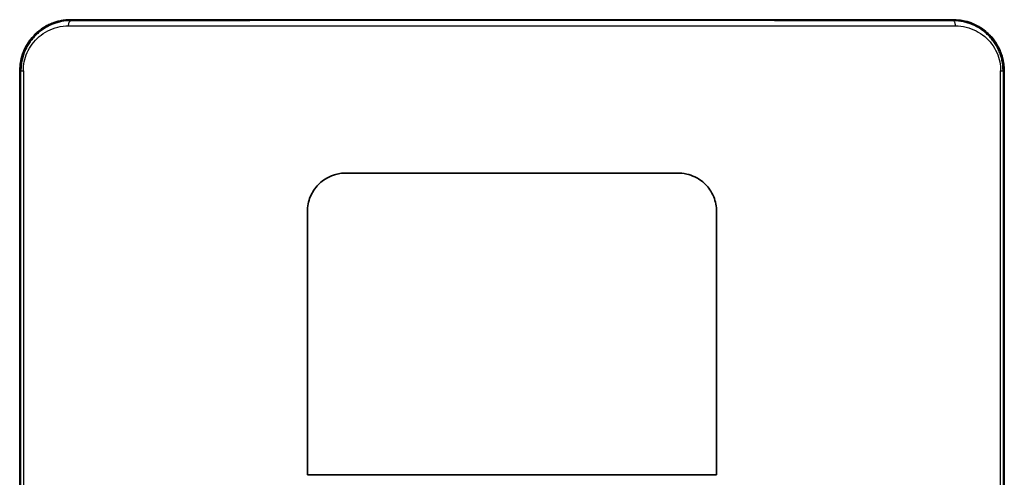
# Model space of a CAD drawing. Header units: millimetres. Extents: x 337 to 2741, y 389 to 1833.
# Tile 11 of 24: x 1046 to 1431, y 1654 to 1833. Entities that reach past the tile are written whole.
import ezdxf

# ---------------------------------------------------------------- set-up
doc = ezdxf.new("R2010")
doc.units = ezdxf.units.MM
doc.header["$LTSCALE"] = 5
doc.layers.add('0_CWD_4', color=7, linetype='Continuous', lineweight=25)
doc.layers.add('0_CWD_Line_035', color=7, linetype='Continuous', lineweight=35)

msp = doc.modelspace()

# ---------------------------------------------------------------- linework, layer by layer
at = {"layer": '0_CWD_4'}
for p, q in [((1065.78, 1833.17), (1065.79, 1832.79)), ((1410.77, 1832.79), (1410.78, 1833.17)), ((1064.92, 1830.83), (1238.28, 1830.83)), ((1238.28, 1830.83), (1411.61, 1830.83)), ((1046.27, 1813.21), (1045.85, 1813.21)), ((1045.85, 1813.21), (1045.85, 1362.79)), ((1045.85, 1813.21), (1045.85, 1813.21)), ((1046.27, 1362.37), (1046.27, 1813.21)), ((1046.27, 1813.21), (1047.22, 1813.21)), ((1047.22, 1813.21), (1047.22, 1362.31)), ((1429.34, 1813.21), (1430.29, 1813.21)), ((1429.34, 1362.31), (1429.34, 1813.21)), ((1430.71, 1813.21), (1430.29, 1813.21)), ((1430.29, 1813.21), (1430.29, 1362.37)), ((1430.71, 1362.79), (1430.71, 1813.21)), ((1430.71, 1813.21), (1430.71, 1813.21)), ((1173.28, 1773.21), (1173.28, 1773.21)), ((1303.28, 1773.21), (1303.28, 1773.21)), ((1158.29, 1758.21), (1158.28, 1758.21)), ((1318.28, 1758.21), (1318.27, 1758.21))]:
    msp.add_line(p, q, dxfattribs=at)
for centre, major_axis, ratio, start_param, end_param in [((1067.41, 1832.21), (0, -1), 0.388576, 4.086836, 4.094838), ((1067.41, 1832.21), (0, 1), 0.388576, 6.283183, 6.549706), ((1068.86, 1832.21), (0, 1), 0.388576, 0.946179, 0.951943), ((1068.86, 1832.21), (0, 1), 0.388576, 6.283183, 6.556143), ((1076.13, 1832.21), (0, 1), 0.351831, 6.283185, 6.567666), ((1076.13, 1832.21), (0, 1), 0.351831, 0.286617, 0.298593), ((1400.43, 1832.21), (0, 1), 0.351831, 5.998703, 6.283186), ((1400.43, 1832.21), (0, 1), 0.351831, 5.984297, 5.99626), ((1403.67, 1832.17), (-0.001, 1), 0.469188, 6.243715, 6.28287), ((1407.68, 1832.21), (0, 1), 0.388573, 6.010262, 6.283182), ((1407.68, 1832.21), (0, -1), 0.388573, 2.189677, 2.19541)]:
    msp.add_ellipse(centre, major_axis=major_axis, ratio=ratio, start_param=start_param, end_param=end_param, dxfattribs=at)
for points, knots in [([(1045.85, 1813.21), (1045.85, 1813.93), (1045.89, 1814.65), (1045.96, 1815.35), (1046, 1815.71), (1046.05, 1816.06), (1046.1, 1816.41), (1046.16, 1816.75), (1046.22, 1817.08), (1046.29, 1817.42), (1046.3, 1817.42), (1046.3, 1817.43), (1046.3, 1817.44), (1046.45, 1818.12), (1046.63, 1818.79), (1046.84, 1819.45), (1046.95, 1819.78), (1047.07, 1820.1), (1047.19, 1820.42), (1047.32, 1820.74), (1047.45, 1821.05), (1047.59, 1821.36), (1047.59, 1821.37), (1047.59, 1821.37), (1047.59, 1821.38), (1047.87, 1822), (1048.18, 1822.61), (1048.52, 1823.19), (1048.52, 1823.19), (1048.52, 1823.2), (1048.53, 1823.2), (1048.86, 1823.78), (1049.22, 1824.33), (1049.6, 1824.87), (1049.61, 1824.87), (1049.61, 1824.88), (1049.61, 1824.88), (1050, 1825.42), (1050.41, 1825.94), (1050.85, 1826.43), (1051.07, 1826.68), (1051.29, 1826.92), (1051.52, 1827.15), (1051.74, 1827.38), (1051.97, 1827.6), (1052.2, 1827.81), (1052.2, 1827.82), (1052.21, 1827.83), (1052.22, 1827.83), (1053.16, 1828.71), (1054.16, 1829.47), (1055.22, 1830.13), (1055.22, 1830.13), (1055.22, 1830.14), (1055.23, 1830.14), (1055.76, 1830.47), (1056.3, 1830.78), (1056.86, 1831.06), (1057.42, 1831.33), (1057.99, 1831.59), (1058.56, 1831.81), (1058.57, 1831.81), (1058.57, 1831.82), (1058.58, 1831.82), (1059.73, 1832.27), (1060.91, 1832.6), (1062.11, 1832.83), (1063.31, 1833.05), (1064.54, 1833.17), (1065.78, 1833.17)], [0, 0, 0, 0, 0.0625, 0.0625, 0.0625, 0.09375, 0.09375, 0.09375, 0.124264, 0.124264, 0.124264, 0.125, 0.125, 0.125, 0.1875, 0.1875, 0.1875, 0.21875, 0.21875, 0.21875, 0.249369, 0.249369, 0.249369, 0.25, 0.25, 0.25, 0.311895, 0.311895, 0.311895, 0.3125, 0.3125, 0.3125, 0.3744, 0.3744, 0.3744, 0.375, 0.375, 0.375, 0.4375, 0.4375, 0.4375, 0.46875, 0.46875, 0.46875, 0.499169, 0.499169, 0.499169, 0.5, 0.5, 0.5, 0.624642, 0.624642, 0.624642, 0.625, 0.625, 0.625, 0.6875, 0.6875, 0.6875, 0.749394, 0.749394, 0.749394, 0.75, 0.75, 0.75, 0.875, 0.875, 0.875, 1, 1, 1, 1]), ([(1065.79, 1832.79), (1064.56, 1832.79), (1063.36, 1832.67), (1062.18, 1832.45), (1061, 1832.22), (1059.85, 1831.89), (1058.71, 1831.45), (1058.15, 1831.22), (1057.58, 1830.97), (1057.03, 1830.69), (1056.49, 1830.42), (1055.95, 1830.12), (1055.44, 1829.79), (1055.43, 1829.79), (1055.43, 1829.79), (1055.42, 1829.79), (1054.9, 1829.46), (1054.39, 1829.1), (1053.9, 1828.73), (1053.41, 1828.35), (1052.94, 1827.95), (1052.48, 1827.52), (1052.48, 1827.52), (1052.47, 1827.51), (1052.47, 1827.51), (1052.01, 1827.08), (1051.56, 1826.62), (1051.14, 1826.13), (1050.72, 1825.65), (1050.32, 1825.15), (1049.94, 1824.63), (1049.94, 1824.62), (1049.93, 1824.62), (1049.93, 1824.61), (1049.55, 1824.09), (1049.21, 1823.55), (1048.88, 1822.98), (1048.88, 1822.97), (1048.87, 1822.97), (1048.87, 1822.96), (1048.54, 1822.39), (1048.24, 1821.8), (1047.97, 1821.19), (1047.97, 1821.19), (1047.97, 1821.18), (1047.96, 1821.18), (1047.69, 1820.57), (1047.45, 1819.93), (1047.24, 1819.29), (1047.03, 1818.65), (1046.85, 1817.99), (1046.71, 1817.33), (1046.57, 1816.66), (1046.46, 1815.99), (1046.38, 1815.3), (1046.31, 1814.61), (1046.27, 1813.91), (1046.27, 1813.21)], [0, 0, 0, 0, 0.125, 0.125, 0.125, 0.25, 0.25, 0.25, 0.3125, 0.3125, 0.3125, 0.374445, 0.374445, 0.374445, 0.375, 0.375, 0.375, 0.4375, 0.4375, 0.4375, 0.499616, 0.499616, 0.499616, 0.5, 0.5, 0.5, 0.5625, 0.5625, 0.5625, 0.62428, 0.62428, 0.62428, 0.625, 0.625, 0.625, 0.686828, 0.686828, 0.686828, 0.6875, 0.6875, 0.6875, 0.749559, 0.749559, 0.749559, 0.75, 0.75, 0.75, 0.8125, 0.8125, 0.8125, 0.875, 0.875, 0.875, 0.9375, 0.9375, 0.9375, 1, 1, 1, 1]), ([(1064.92, 1830.83), (1064.92, 1831.04), (1064.92, 1831.28), (1064.95, 1831.51), (1064.95, 1831.52), (1064.95, 1831.53), (1064.95, 1831.54), (1064.99, 1831.78), (1065.06, 1832), (1065.14, 1832.18), (1065.23, 1832.37), (1065.33, 1832.52), (1065.45, 1832.63), (1065.56, 1832.73), (1065.68, 1832.78), (1065.79, 1832.79)], [0.00506, 0.00506, 0.00506, 0.00506, 0.2415842, 0.2415842, 0.2415842, 0.25, 0.25, 0.25, 0.5, 0.5, 0.5, 0.75, 0.75, 0.75, 1, 1, 1, 1]), ([(1410.77, 1832.79), (1397.47, 1832.8), (1370.26, 1832.82), (1334.78, 1832.83), (1310.98, 1832.84), (1299.86, 1832.84), (1292.4, 1832.84), (1271.87, 1832.84), (1238.32, 1832.85), (1204.8, 1832.84), (1184.34, 1832.84), (1176.9, 1832.84), (1165.73, 1832.84), (1141.87, 1832.83), (1106.31, 1832.82), (1079.09, 1832.8), (1065.79, 1832.79)], [0, 0, 0, 0, 0.125, 0.25, 0.3125, 0.328125, 0.34375, 0.375, 0.5, 0.625, 0.65625, 0.671875, 0.6875, 0.75, 0.875, 1, 1, 1, 1]), ([(1073.97, 1833.17), (1080.33, 1833.17), (1089.99, 1833.17), (1103.17, 1833.17), (1116.53, 1833.18), (1133.44, 1833.18), (1153.96, 1833.18), (1174.73, 1833.18), (1195.76, 1833.18), (1213.48, 1833.18), (1227.8, 1833.18), (1249.32, 1833.18), (1274.12, 1833.18), (1302.12, 1833.18), (1322.94, 1833.18), (1338.42, 1833.18), (1348.68, 1833.18), (1355.47, 1833.18), (1367.21, 1833.17), (1383.62, 1833.17), (1396.33, 1833.17), (1402.59, 1833.17)], [0, 0, 0, 0, 0.0625, 0.09375, 0.125, 0.1875, 0.25, 0.3125, 0.375, 0.4375, 0.46875, 0.5, 0.625, 0.6875, 0.75, 0.8125, 0.828125, 0.84375, 0.875, 0.9375, 1, 1, 1, 1]), ([(1430.29, 1813.21), (1430.29, 1814.6), (1430.14, 1815.97), (1429.86, 1817.3), (1429.79, 1817.63), (1429.71, 1817.96), (1429.62, 1818.29), (1429.53, 1818.62), (1429.43, 1818.95), (1429.33, 1819.27), (1429.12, 1819.92), (1428.88, 1820.55), (1428.6, 1821.16), (1428.47, 1821.46), (1428.33, 1821.76), (1428.18, 1822.06), (1428.03, 1822.35), (1427.87, 1822.64), (1427.71, 1822.93), (1427.38, 1823.5), (1427.02, 1824.06), (1426.64, 1824.59), (1426.27, 1825.12), (1425.86, 1825.63), (1425.44, 1826.11), (1425.02, 1826.59), (1424.58, 1827.05), (1424.12, 1827.48), (1423.66, 1827.91), (1423.17, 1828.33), (1422.68, 1828.71), (1422.18, 1829.09), (1421.67, 1829.45), (1421.15, 1829.78), (1420.63, 1830.11), (1420.09, 1830.41), (1419.55, 1830.69), (1419, 1830.96), (1418.44, 1831.21), (1417.87, 1831.44), (1417.59, 1831.55), (1417.3, 1831.65), (1417.01, 1831.75), (1416.72, 1831.85), (1416.43, 1831.94), (1416.14, 1832.02), (1415.56, 1832.19), (1414.97, 1832.33), (1414.38, 1832.45), (1413.79, 1832.56), (1413.19, 1832.64), (1412.59, 1832.7), (1411.99, 1832.76), (1411.38, 1832.79), (1410.77, 1832.79)], [0, 0, 0, 0, 0.125, 0.125, 0.125, 0.15625, 0.15625, 0.15625, 0.1875, 0.1875, 0.1875, 0.25, 0.25, 0.25, 0.28125, 0.28125, 0.28125, 0.3125, 0.3125, 0.3125, 0.375, 0.375, 0.375, 0.4375, 0.4375, 0.4375, 0.5, 0.5, 0.5, 0.5625, 0.5625, 0.5625, 0.625, 0.625, 0.625, 0.6875, 0.6875, 0.6875, 0.75, 0.75, 0.75, 0.78125, 0.78125, 0.78125, 0.8125, 0.8125, 0.8125, 0.875, 0.875, 0.875, 0.9375, 0.9375, 0.9375, 1, 1, 1, 1]), ([(1411.65, 1830.83), (1411.66, 1831.06), (1411.65, 1831.3), (1411.61, 1831.53), (1411.58, 1831.76), (1411.51, 1831.98), (1411.43, 1832.16), (1411.42, 1832.17), (1411.42, 1832.17), (1411.42, 1832.18), (1411.34, 1832.35), (1411.24, 1832.5), (1411.13, 1832.6), (1411.02, 1832.71), (1410.9, 1832.78), (1410.77, 1832.79)], [0.0040624, 0.0040624, 0.0040624, 0.0040624, 0.25, 0.25, 0.25, 0.5, 0.5, 0.5, 0.5075239, 0.5075239, 0.5075239, 0.75, 0.75, 0.75, 1, 1, 1, 1]), ([(1410.78, 1833.17), (1412.02, 1833.17), (1413.25, 1833.05), (1414.45, 1832.83), (1415.05, 1832.71), (1415.65, 1832.57), (1416.24, 1832.4), (1416.83, 1832.23), (1417.42, 1832.04), (1418, 1831.81), (1418.58, 1831.58), (1419.15, 1831.33), (1419.71, 1831.05), (1420.27, 1830.77), (1420.81, 1830.47), (1421.34, 1830.13), (1421.87, 1829.8), (1422.39, 1829.44), (1422.9, 1829.05), (1423.41, 1828.66), (1423.9, 1828.25), (1424.37, 1827.8), (1424.84, 1827.36), (1425.3, 1826.9), (1425.73, 1826.41), (1426.16, 1825.92), (1426.57, 1825.41), (1426.96, 1824.87), (1427.35, 1824.33), (1427.71, 1823.76), (1428.05, 1823.17), (1428.22, 1822.88), (1428.38, 1822.58), (1428.53, 1822.28), (1428.69, 1821.98), (1428.83, 1821.67), (1428.97, 1821.36), (1429.25, 1820.74), (1429.5, 1820.1), (1429.72, 1819.43), (1429.83, 1819.1), (1429.93, 1818.76), (1430.02, 1818.43), (1430.11, 1818.09), (1430.19, 1817.75), (1430.27, 1817.41), (1430.56, 1816.04), (1430.71, 1814.64), (1430.71, 1813.21)], [0.0000007, 0.0000007, 0.0000007, 0.0000007, 0.1250001, 0.1250001, 0.1250001, 0.1875001, 0.1875001, 0.1875001, 0.2500001, 0.2500001, 0.2500001, 0.3125, 0.3125, 0.3125, 0.375, 0.375, 0.375, 0.4375, 0.4375, 0.4375, 0.5, 0.5, 0.5, 0.5625, 0.5625, 0.5625, 0.625, 0.625, 0.625, 0.6875, 0.6875, 0.6875, 0.71875, 0.71875, 0.71875, 0.75, 0.75, 0.75, 0.8125, 0.8125, 0.8125, 0.84375, 0.84375, 0.84375, 0.875, 0.875, 0.875, 1, 1, 1, 1]), ([(1047.22, 1813.21), (1047.21, 1814.4), (1047.34, 1815.59), (1047.59, 1816.78), (1047.84, 1817.98), (1048.22, 1819.18), (1048.74, 1820.35), (1049.26, 1821.51), (1049.92, 1822.64), (1050.7, 1823.69), (1051.49, 1824.74), (1052.4, 1825.72), (1053.41, 1826.58), (1054.43, 1827.45), (1055.55, 1828.2), (1056.76, 1828.82), (1057.98, 1829.45), (1059.29, 1829.94), (1060.64, 1830.28), (1062, 1830.61), (1063.4, 1830.79), (1064.92, 1830.82)], [0, 0, 0, 0, 0.142857, 0.142857, 0.142857, 0.285714, 0.285714, 0.285714, 0.428571, 0.428571, 0.428571, 0.571429, 0.571429, 0.571429, 0.714286, 0.714286, 0.714286, 0.857143, 0.857143, 0.857143, 1, 1, 1, 1]), ([(1411.65, 1830.82), (1413.13, 1830.79), (1414.52, 1830.62), (1415.86, 1830.29), (1417.21, 1829.96), (1418.51, 1829.48), (1419.73, 1828.86), (1420.94, 1828.24), (1422.07, 1827.48), (1423.1, 1826.62), (1424.12, 1825.75), (1425.04, 1824.78), (1425.83, 1823.73), (1426.62, 1822.67), (1427.29, 1821.53), (1427.82, 1820.35), (1428.34, 1819.17), (1428.72, 1817.95), (1428.98, 1816.75), (1429.23, 1815.55), (1429.35, 1814.38), (1429.34, 1813.21)], [0, 0, 0, 0, 0.142857, 0.142857, 0.142857, 0.285714, 0.285714, 0.285714, 0.428571, 0.428571, 0.428571, 0.571429, 0.571429, 0.571429, 0.714286, 0.714286, 0.714286, 0.857143, 0.857143, 0.857143, 1, 1, 1, 1])]:
    msp.add_open_spline(points, degree=3, knots=knots, dxfattribs=at)
for points in [[(1065.43, 1832.61), (1065.43, 1832.61), (1065.43, 1832.61), (1065.43, 1832.6)], [(1065.78, 1833.21), (1065.75, 1833.21), (1065.71, 1833.2), (1065.67, 1833.17)], [(1065.67, 1833.17), (1065.67, 1833.17), (1065.67, 1833.17), (1065.67, 1833.17)], [(1065.78, 1833.17), (1068.14, 1833.17), (1070.5, 1833.17), (1072.87, 1833.17)], [(1072.87, 1833.17), (1073.23, 1833.17), (1073.61, 1833.17), (1073.97, 1833.17)], [(1072.87, 1833.17), (1072.88, 1833.17), (1072.89, 1833.17), (1072.89, 1833.17)], [(1073.97, 1833.17), (1073.97, 1833.17), (1073.98, 1833.17), (1073.98, 1833.17)], [(1402.59, 1833.17), (1402.59, 1833.17), (1402.58, 1833.17), (1402.58, 1833.17)], [(1402.59, 1833.17), (1402.95, 1833.17), (1403.33, 1833.17), (1403.68, 1833.17)], [(1403.68, 1833.17), (1406.06, 1833.17), (1408.42, 1833.17), (1410.78, 1833.17)], [(1409.13, 1833.21), (1409.16, 1833.21), (1409.2, 1833.2), (1409.23, 1833.18)], [(1409.45, 1832.8), (1409.45, 1832.8), (1409.45, 1832.79), (1409.45, 1832.79)], [(1410.78, 1833.21), (1410.81, 1833.21), (1410.85, 1833.2), (1410.89, 1833.17)], [(1411.09, 1832.79), (1411.09, 1832.79), (1411.09, 1832.79), (1411.09, 1832.79)], [(1411.13, 1832.61), (1411.13, 1832.61), (1411.13, 1832.61), (1411.13, 1832.6)], [(1065.07, 1832.01), (1065.07, 1832.01), (1065.07, 1832.01), (1065.07, 1832.01)], [(1411.49, 1832), (1411.49, 1832), (1411.49, 1832), (1411.49, 1832)], [(1051.71, 1824.93), (1051.71, 1824.92), (1051.71, 1824.92), (1051.71, 1824.92)], [(1424.84, 1824.93), (1424.84, 1824.93), (1424.84, 1824.93), (1424.84, 1824.93)], [(1045.85, 1813.77), (1045.85, 1813.78), (1045.85, 1813.78), (1045.85, 1813.78)], [(1045.85, 1813.78), (1045.85, 1813.78), (1045.85, 1813.78), (1045.85, 1813.78)], [(1430.7, 1813.78), (1430.7, 1813.78), (1430.7, 1813.78), (1430.7, 1813.78)], [(1430.71, 1813.78), (1430.71, 1813.78), (1430.71, 1813.78), (1430.71, 1813.78)]]:
    msp.add_open_spline(points, degree=3, dxfattribs=at)
at = {"layer": '0_CWD_Line_035'}
for p, q in [((1068.86, 1833.21), (1067.41, 1833.21)), ((1076.13, 1833.21), (1400.43, 1833.21)), ((1409.13, 1833.21), (1407.68, 1833.21)), ((1045.78, 1811.21), (1045.85, 1811.21)), ((1045.78, 1363.21), (1045.78, 1811.21)), ((1045.85, 1813.21), (1045.85, 1813.21)), ((1045.85, 1362.79), (1045.85, 1813.21)), ((1430.71, 1362.79), (1430.71, 1813.21)), ((1430.71, 1811.21), (1430.78, 1811.21)), ((1430.78, 1811.21), (1430.78, 1363.21)), ((1158.28, 1758.21), (1158.28, 1655.2)), ((1318.28, 1655.2), (1318.28, 1758.21)), ((1318.27, 1655.21), (1158.29, 1655.21))]:
    msp.add_line(p, q, dxfattribs=at)
for major_axis, start_param, end_param in [((8759.04, 14180.06), 1.024619, 1.024621), ((-8759.04, 14180.06), 5.258564, 5.258566)]:
    msp.add_ellipse((1238.28, -8569.99), major_axis=major_axis, ratio=0.382075, start_param=start_param, end_param=end_param, dxfattribs=at)
for points, knots in [([(1065.8, 1833.21), (1065.8, 1833.21), (1065.8, 1833.21), (1065.79, 1833.21), (1065.78, 1833.21), (1065.67, 1833.21), (1065.49, 1833.21), (1065.24, 1833.21), (1064.87, 1833.2), (1064.24, 1833.15), (1063.71, 1833.11), (1063.01, 1833.04), (1062.13, 1832.88), (1061.97, 1832.85), (1061.79, 1832.81), (1061.61, 1832.77), (1060.63, 1832.56), (1059.47, 1832.21), (1058.61, 1831.88), (1058.49, 1831.83), (1058.38, 1831.79), (1058.28, 1831.75), (1057.4, 1831.39), (1056.97, 1831.17), (1056.45, 1830.9), (1056.1, 1830.71), (1055.73, 1830.5), (1055.33, 1830.26), (1055.13, 1830.13), (1054.92, 1830), (1054.71, 1829.86), (1054.07, 1829.43), (1053.39, 1828.92), (1052.77, 1828.39), (1052.62, 1828.26), (1052.47, 1828.12), (1052.33, 1827.99), (1051.88, 1827.58), (1051.48, 1827.18), (1051.13, 1826.8), (1050.67, 1826.3), (1050.3, 1825.86), (1049.94, 1825.38), (1049.88, 1825.31), (1049.83, 1825.23), (1049.77, 1825.16), (1049.46, 1824.75), (1049.16, 1824.3), (1048.82, 1823.76), (1048.77, 1823.68), (1048.72, 1823.6), (1048.67, 1823.51), (1048.37, 1823.01), (1048.05, 1822.44), (1047.73, 1821.75), (1047.67, 1821.62), (1047.61, 1821.49), (1047.55, 1821.36), (1047.12, 1820.38), (1046.7, 1819.2), (1046.39, 1817.93), (1046.39, 1817.92), (1046.39, 1817.91), (1046.39, 1817.91), (1046.23, 1817.26), (1046.1, 1816.58), (1046.01, 1815.88), (1045.92, 1815.2), (1045.87, 1814.5), (1045.85, 1813.78)], [0.013861, 0.013861, 0.013861, 0.013861, 0.0192308, 0.0192308, 0.0192308, 0.0769231, 0.0769231, 0.0769231, 0.1538462, 0.1538462, 0.1538462, 0.2183929, 0.2183929, 0.2183929, 0.2307692, 0.2307692, 0.2307692, 0.2985904, 0.2985904, 0.2985904, 0.3076923, 0.3076923, 0.3076923, 0.3846154, 0.3846154, 0.3846154, 0.4357468, 0.4357468, 0.4357468, 0.4615385, 0.4615385, 0.4615385, 0.5384615, 0.5384615, 0.5384615, 0.5573962, 0.5573962, 0.5573962, 0.6153846, 0.6153846, 0.6153846, 0.6923077, 0.6923077, 0.6923077, 0.7043372, 0.7043372, 0.7043372, 0.7692308, 0.7692308, 0.7692308, 0.7788711, 0.7788711, 0.7788711, 0.8356399, 0.8356399, 0.8356399, 0.8461538, 0.8461538, 0.8461538, 0.9225628, 0.9225628, 0.9225628, 0.9230769, 0.9230769, 0.9230769, 0.962056, 0.962056, 0.962056, 0.999996, 0.999996, 0.999996, 0.999996]), ([(1061.99, 1832.8), (1062.51, 1832.9), (1063.03, 1832.99), (1064.29, 1833.13), (1065.04, 1833.17), (1065.78, 1833.17)], [2.9269347, 2.9269347, 2.9269347, 2.9269347, 3.1060896, 3.1060896, 3.3596908, 3.3596908, 3.3596908, 3.3596908]), ([(1076.13, 1833.21), (1075.52, 1833.21), (1074.91, 1833.21), (1074.3, 1833.21), (1073.69, 1833.21), (1073.09, 1833.21), (1072.48, 1833.21), (1071.87, 1833.21), (1071.27, 1833.21), (1070.67, 1833.21), (1070.06, 1833.21), (1069.46, 1833.21), (1068.86, 1833.21)], [0.0000023, 0.0000023, 0.0000023, 0.0000023, 0.25, 0.25, 0.25, 0.5, 0.5, 0.5, 0.75, 0.75, 0.75, 1, 1, 1, 1]), ([(1073.98, 1833.17), (1089.64, 1833.17), (1105.96, 1833.18), (1139.4, 1833.18), (1156.6, 1833.18), (1178.87, 1833.18), (1183.77, 1833.18), (1188.68, 1833.18)], [0, 0, 0, 0, 5.306074, 5.306074, 10.613338, 10.613338, 12.100471, 12.100471, 12.100471, 12.100471]), ([(1287.96, 1833.18), (1302.89, 1833.18), (1317.71, 1833.18), (1349.33, 1833.18), (1366.12, 1833.18), (1389.17, 1833.17), (1395.93, 1833.17), (1402.58, 1833.17)], [22.05204, 22.05204, 22.05204, 22.05204, 26.572335, 26.572335, 31.892558, 31.892558, 34.144845, 34.144845, 34.144845, 34.144845]), ([(1407.68, 1833.21), (1407.08, 1833.21), (1406.48, 1833.21), (1405.88, 1833.21), (1405.28, 1833.21), (1404.67, 1833.21), (1404.07, 1833.21), (1403.47, 1833.21), (1402.86, 1833.21), (1402.25, 1833.21), (1401.65, 1833.21), (1401.04, 1833.21), (1400.43, 1833.21)], [0, 0, 0, 0, 0.2499999, 0.2499999, 0.2499999, 0.4999999, 0.4999999, 0.4999999, 0.75, 0.75, 0.75, 0.9999984, 0.9999984, 0.9999984, 0.9999984]), ([(1410.78, 1833.17), (1413.23, 1833.17), (1415.7, 1832.71), (1420.24, 1830.94), (1422.38, 1829.63), (1425.96, 1826.36), (1427.48, 1824.39), (1428.71, 1821.93), (1428.83, 1821.68), (1428.94, 1821.43)], [0.002149, 0.002149, 0.002149, 0.002149, 0.835463, 0.835463, 1.651414, 1.651414, 2.41936, 2.41936, 2.504904, 2.504904, 2.504904, 2.504904]), ([(1420.77, 1830.53), (1420.04, 1830.95), (1419.29, 1831.32), (1418.52, 1831.65), (1417.53, 1832.07), (1416.5, 1832.41), (1415.42, 1832.67)], [0.6658194, 0.6658194, 0.6658194, 0.6658194, 0.75, 0.75, 0.75, 0.8568141, 0.8568141, 0.8568141, 0.8568141]), ([(1055.01, 1830), (1055.7, 1830.45), (1056.41, 1830.84), (1057.56, 1831.4), (1057.99, 1831.59), (1058.43, 1831.76)], [2.0786315, 2.0786315, 2.0786315, 2.0786315, 2.3505838, 2.3505838, 2.5081638, 2.5081638, 2.5081638, 2.5081638]), ([(1425.3, 1826.93), (1425.16, 1827.09), (1425.01, 1827.24), (1424.86, 1827.39), (1424.27, 1827.98), (1423.62, 1828.55), (1422.94, 1829.07)], [0.4792998, 0.4792998, 0.4792998, 0.4792998, 0.5, 0.5, 0.5, 0.5811935, 0.5811935, 0.5811935, 0.5811935]), ([(1047.6, 1821.39), (1047.91, 1822.09), (1048.27, 1822.77), (1049.62, 1825.05), (1050.81, 1826.51), (1052.4, 1828), (1052.66, 1828.24), (1052.93, 1828.47)], [0.8483471, 0.8483471, 0.8483471, 0.8483471, 1.084613, 1.084613, 1.6788632, 1.6788632, 1.7945998, 1.7945998, 1.7945998, 1.7945998]), ([(1425.31, 1826.94), (1426.77, 1825.38), (1428.01, 1823.54), (1429.05, 1821.26), (1429.18, 1820.97), (1429.29, 1820.69)], [0, 0, 0, 0, 0.6743025, 0.6743025, 0.7689142, 0.7689142, 0.7689142, 0.7689142]), ([(1045.78, 1811.21), (1045.79, 1811.5), (1045.79, 1811.79), (1045.8, 1812.07), (1045.81, 1812.36), (1045.82, 1812.65), (1045.82, 1812.93), (1045.83, 1813.21), (1045.84, 1813.49), (1045.85, 1813.77)], [0, 0, 0, 0, 0.333333, 0.333333, 0.333333, 0.666667, 0.666667, 0.666667, 1, 1, 1, 1]), ([(1430.34, 1817.07), (1430.41, 1816.71), (1430.47, 1816.34), (1430.65, 1815.06), (1430.71, 1814.14), (1430.71, 1813.21)], [2.9679129, 2.9679129, 2.9679129, 2.9679129, 3.0801061, 3.0801061, 3.3568711, 3.3568711, 3.3568711, 3.3568711]), ([(1430.78, 1811.21), (1430.77, 1811.5), (1430.76, 1811.79), (1430.76, 1812.08), (1430.75, 1812.36), (1430.74, 1812.65), (1430.73, 1812.93), (1430.73, 1813.22), (1430.72, 1813.5), (1430.71, 1813.78)], [0, 0, 0, 0, 0.333333, 0.333333, 0.333333, 0.666667, 0.666667, 0.666667, 1, 1, 1, 1]), ([(1173.28, 1773.21), (1172.54, 1773.21), (1171.77, 1773.16), (1170.28, 1772.93), (1169.54, 1772.76), (1168.34, 1772.38), (1167.86, 1772.21), (1165.25, 1771.1), (1163.68, 1769.84), (1161.14, 1767.27), (1160.1, 1765.6), (1159.04, 1763.03), (1158.76, 1762.09), (1158.38, 1760.17), (1158.28, 1759.19), (1158.28, 1758.21)], [-1.859725, -1.859725, -1.859725, -1.859725, -1.733258, -1.733258, -1.607379, -1.607379, -1.523221, -1.523221, -1.133404, -1.133404, -0.58759, -0.58759, -0.294277, -0.294277, -0.000002, -0.000002, -0.000002, -0.000002]), ([(1173.28, 1773.21), (1183.36, 1773.21), (1193.46, 1773.21), (1215.21, 1773.21), (1226.84, 1773.21), (1249.72, 1773.21), (1261.35, 1773.21), (1283.1, 1773.21), (1293.2, 1773.21), (1303.28, 1773.21)], [158.414829, 158.414829, 158.414829, 158.414829, 161.35403, 161.35403, 164.785442, 164.785442, 168.216853, 168.216853, 171.156084, 171.156084, 171.156084, 171.156084]), ([(1318.28, 1758.21), (1318.28, 1759.19), (1318.19, 1760.15), (1317.81, 1762.06), (1317.53, 1762.99), (1316.28, 1766.06), (1315.04, 1767.65), (1313.28, 1769.44), (1312.53, 1770.06), (1311.11, 1771.03), (1310.46, 1771.4), (1308.78, 1772.21), (1307.71, 1772.59), (1305.17, 1773.17), (1303.98, 1773.21), (1303.28, 1773.21)], [-1.019372, -1.019372, -1.019372, -1.019372, -0.928949, -0.928949, -0.838901, -0.838901, -0.62044, -0.62044, -0.482146, -0.482146, -0.375386, -0.375386, -0.214341, -0.214341, -0.000014, -0.000014, -0.000014, -0.000014]), ([(1158.28, 1655.2), (1161.59, 1655.2), (1164.9, 1655.2), (1179.98, 1655.19), (1191.78, 1655.19), (1215.21, 1655.2), (1226.84, 1655.2), (1249.72, 1655.2), (1261.35, 1655.2), (1284.78, 1655.19), (1296.58, 1655.19), (1311.66, 1655.2), (1314.97, 1655.2), (1318.28, 1655.2)], [-62.738997, -62.738997, -62.738997, -62.738997, -61.772082, -61.772082, -58.340668, -58.340668, -54.909253, -54.909253, -51.477839, -51.477839, -48.046425, -48.046425, -47.07951, -47.07951, -47.07951, -47.07951]), ([(1161.23, 1655.21), (1163.59, 1655.21), (1165.95, 1655.21), (1180.06, 1655.21), (1191.84, 1655.21), (1207.91, 1655.21), (1212.27, 1655.21), (1216.61, 1655.21)], [-62.376168, -62.376168, -62.376168, -62.376168, -61.687323, -61.687323, -58.260618, -58.260618, -56.980992, -56.980992, -56.980992, -56.980992]), ([(1259.95, 1655.21), (1264.29, 1655.21), (1268.65, 1655.21), (1284.72, 1655.21), (1296.5, 1655.21), (1310.61, 1655.21), (1312.97, 1655.21), (1315.33, 1655.21)], [-52.686833, -52.686833, -52.686833, -52.686833, -51.407207, -51.407207, -47.980502, -47.980502, -47.291657, -47.291657, -47.291657, -47.291657])]:
    msp.add_open_spline(points, degree=3, knots=knots, dxfattribs=at)
for points in [[(1067.41, 1833.21), (1066.87, 1833.21), (1066.34, 1833.21), (1065.8, 1833.21)], [(1071.76, 1833.17), (1072.14, 1833.17), (1072.52, 1833.17), (1072.89, 1833.17)], [(1072.89, 1833.17), (1073.26, 1833.17), (1073.62, 1833.17), (1073.99, 1833.17)], [(1402.57, 1833.17), (1402.94, 1833.17), (1403.3, 1833.17), (1403.67, 1833.17)], [(1403.67, 1833.17), (1404.02, 1833.17), (1404.37, 1833.17), (1404.72, 1833.17)], [(1410.78, 1833.21), (1410.23, 1833.21), (1409.68, 1833.21), (1409.13, 1833.21)], [(1410.78, 1833.21), (1410.78, 1833.21), (1410.78, 1833.21), (1410.78, 1833.21)], [(1410.78, 1833.21), (1412.35, 1833.21), (1413.91, 1833.03), (1415.42, 1832.66)], [(1420.77, 1830.53), (1421.52, 1830.09), (1422.25, 1829.6), (1422.94, 1829.07)], [(1429.89, 1818.96), (1429.72, 1819.54), (1429.52, 1820.12), (1429.29, 1820.69)], [(1429.89, 1818.96), (1430.39, 1817.3), (1430.67, 1815.53), (1430.71, 1813.78)], [(1430.71, 1813.78), (1430.71, 1813.78), (1430.71, 1813.78), (1430.71, 1813.78)]]:
    msp.add_open_spline(points, degree=3, dxfattribs=at)

doc.saveas('drawing.dxf')
